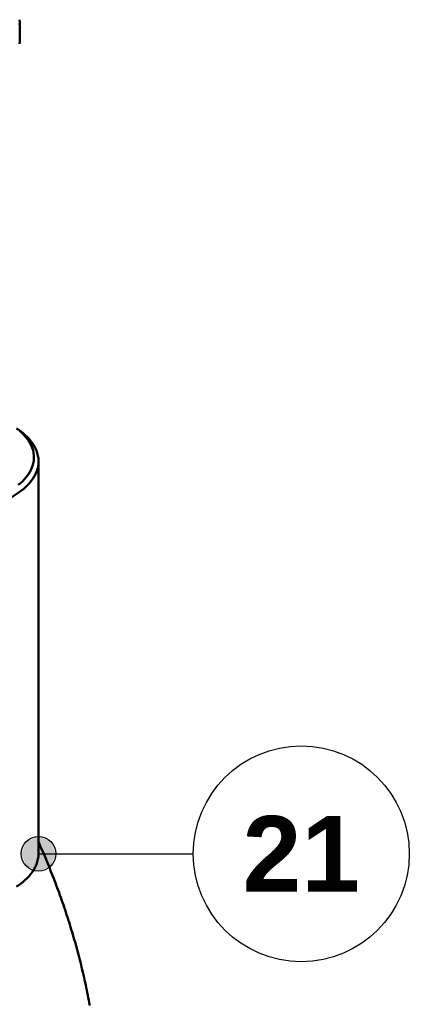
# Model space of a CAD drawing. Header units: millimetres. Extents: x 0 to 841, y 0 to 594.
# Tile 35 of 38: x 436 to 454, y 385 to 430. Entities that reach past the tile are written whole.
import ezdxf
from ezdxf.enums import TextEntityAlignment as Align

# ---------------------------------------------------------------- set-up
doc = ezdxf.new("R2010")
doc.units = ezdxf.units.MM
for name, color, linetype, lineweight in [('ACH', 7, 'CONTINUOUS', 13), ('COTA', 7, 'CONTINUOUS', 25), ('FINA', 7, 'CONTINUOUS', 25), ('TXT', 7, 'CONTINUOUS', 25), ('VIS', 7, 'CONTINUOUS', 50)]:
    doc.layers.add(name, color=color, linetype=linetype, lineweight=lineweight)
doc.styles.add('STDB', font='LiberationSans-Bold.ttf')

msp = doc.modelspace()

# ---------------------------------------------------------------- hatches: boundary and pattern name
at = {"layer": 'ACH'}
h = msp.add_hatch(color=7, dxfattribs=at)
h.dxf.hatch_style = 1
h.paths.add_polyline_path([(438.103, 391.546), (437.869, 392.111), (437.303, 392.346), (436.738, 392.111), (436.503, 391.546), (436.738, 390.98), (437.303, 390.746), (437.869, 390.98)])

# ---------------------------------------------------------------- linework, layer by layer
at = {"layer": 'COTA'}
msp.add_line((437.303, 391.546), (444.471, 391.546), dxfattribs=at)
msp.add_circle((437.303, 391.546), 0.8, dxfattribs=at)
at = {"layer": 'FINA'}
msp.add_circle((449.471, 391.546), 5, dxfattribs=at)
at = {"layer": 'VIS'}
for points in [[(436.433, 430.078), (436.429, 430.198)], [(436.429, 429.956), (436.433, 430.078)], [(436.433, 430.078), (436.433, 429.194)], [(436.429, 429.073), (436.433, 429.194)], [(437.303, 409.738), (437.297, 409.865), (437.278, 409.991), (437.248, 410.114), (437.206, 410.235), (437.155, 410.351), (437.094, 410.462), (437.026, 410.569), (436.95, 410.672), (436.868, 410.769), (436.781, 410.861), (436.689, 410.949), (436.593, 411.033), (436.494, 411.112), (436.392, 411.187), (436.286, 411.259)], [(436.369, 408.642), (436.464, 408.721), (436.555, 408.804), (436.642, 408.892), (436.724, 408.984), (436.8, 409.082), (436.869, 409.184), (436.931, 409.29), (436.985, 409.402), (437.029, 409.517), (437.062, 409.636), (437.084, 409.757), (437.094, 409.88), (437.091, 410.004), (437.076, 410.126), (437.049, 410.247), (437.011, 410.364), (436.963, 410.478), (436.905, 410.587), (436.84, 410.692), (436.767, 410.792), (436.689, 410.887), (436.604, 410.977), (436.516, 411.063), (436.423, 411.144)], [(436, 408.049), (436.109, 408.11), (436.216, 408.174), (436.321, 408.241), (436.423, 408.312), (436.522, 408.386), (436.619, 408.465), (436.711, 408.548), (436.8, 408.635), (436.884, 408.726), (436.963, 408.823), (437.036, 408.923), (437.102, 409.029), (437.161, 409.139), (437.21, 409.253), (437.25, 409.37), (437.28, 409.491), (437.297, 409.614), (437.303, 409.738)], [(437.303, 409.738), (437.303, 391.546)], [(439.677, 384.52), (439.655, 384.638), (439.633, 384.757), (439.61, 384.875), (439.586, 384.993), (439.562, 385.112), (439.538, 385.23), (439.513, 385.348), (439.488, 385.466), (439.463, 385.583), (439.437, 385.701), (439.41, 385.819), (439.383, 385.936), (439.356, 386.054), (439.328, 386.171), (439.3, 386.288), (439.271, 386.405), (439.242, 386.522), (439.212, 386.639), (439.182, 386.756), (439.151, 386.872), (439.121, 386.989), (439.089, 387.105), (439.057, 387.222), (439.025, 387.338), (438.993, 387.454), (438.959, 387.57), (438.926, 387.686), (438.892, 387.801), (438.858, 387.917), (438.823, 388.032), (438.788, 388.148), (438.752, 388.263), (438.716, 388.378), (438.68, 388.493), (438.643, 388.608), (438.606, 388.722), (438.568, 388.837), (438.53, 388.951), (438.491, 389.065), (438.453, 389.18), (438.413, 389.294), (438.374, 389.407), (438.333, 389.521), (438.293, 389.635), (438.252, 389.748), (438.211, 389.861), (438.169, 389.974), (438.127, 390.087), (438.084, 390.2), (438.041, 390.313), (437.998, 390.425), (437.955, 390.538), (437.911, 390.65), (437.866, 390.762), (437.821, 390.874), (437.776, 390.986), (437.73, 391.097), (437.685, 391.209), (437.638, 391.32), (437.591, 391.431), (437.544, 391.542), (437.497, 391.653), (437.449, 391.764), (437.401, 391.874), (437.352, 391.985), (437.303, 392.095)], [(436.286, 390.025), (436.392, 390.097), (436.494, 390.172), (436.593, 390.251), (436.689, 390.335), (436.781, 390.423), (436.868, 390.515), (436.95, 390.612), (437.026, 390.715), (437.094, 390.822), (437.155, 390.933), (437.206, 391.049), (437.248, 391.17), (437.278, 391.293), (437.297, 391.419), (437.303, 391.546)]]:
    msp.add_lwpolyline(points, dxfattribs=at)

# ---------------------------------------------------------------- texts
at = {"layer": 'TXT', "style": 'STDB'}
msp.add_text('21', height=3.5, dxfattribs=at).set_placement((449.471, 391.546), align=Align.MIDDLE_CENTER)

doc.saveas('drawing.dxf')
